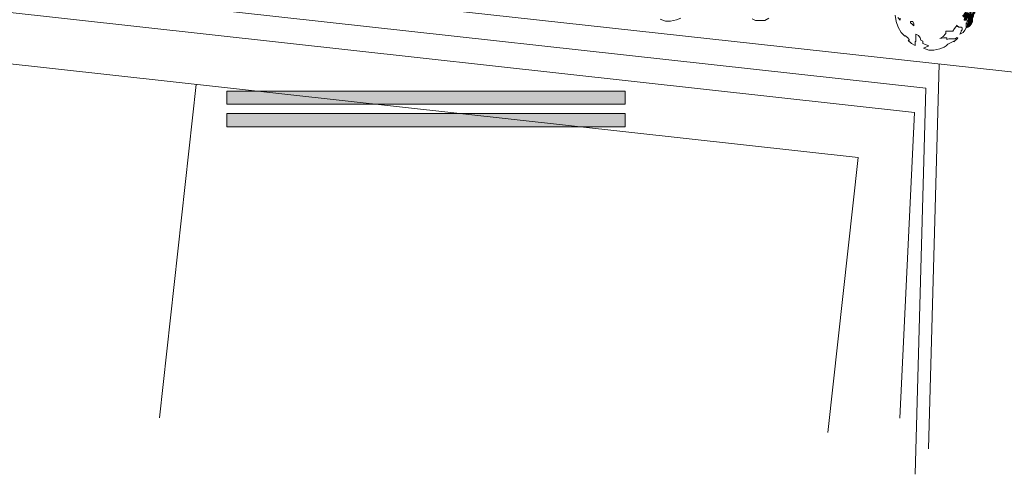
# Model space of a CAD drawing. Header units: millimetres. Extents: x -117530 to 51532, y -61772 to 24900.
# Tile 131 of 175: x -12634 to -5218, y -39562 to -36134. Entities that reach past the tile are written whole.
import ezdxf

# ---------------------------------------------------------------- set-up
doc = ezdxf.new("R2010")
doc.units = ezdxf.units.MM
doc.header["$LTSCALE"] = 254
doc.layers.add('drsn-maaiveld', color=7, linetype='Continuous', lineweight=0, true_color=0x0099ff)
doc.layers.add('HATCH_REACTORS', color=7, linetype='Continuous', lineweight=0)
doc.layers.add('LAYER21', color=7, linetype='Continuous', lineweight=0)

# ---------------------------------------------------------------- blocks, each defined once
blk = doc.blocks.new('Group-1')
at = {"layer": 'HATCH_REACTORS', "linetype": 'Continuous', "lineweight": 0}
h = blk.add_hatch(dxfattribs=at)
h.set_pattern_fill('ARKEY_normaala_9_1', style=0, pattern_type=2)
h.set_pattern_definition([(45.0000013, (10.607, -10.607), (10.60660195, -10.6066015), [])])
h.paths.add_polyline_path([(-571186, -274564), (-571276, -274706), (-571253, -274706), (-571195, -274764), (-571195, -274908), (-571267, -274980), (-571267, -275066), (-571359, -275234), (-571109, -275109), (-570979, -274922), (-570879, -274764), (-570879, -274387), (-570807, -274444), (-570807, -274243), (-570706, -274084), (-570706, -273955), (-570864, -274070), (-570864, -274171), (-571051, -274171), (-570965, -273955), (-571080, -273955), (-571099, -273936), (-571099, -274204), (-571186, -274204), (-571186, -274104), (-571387, -274104), (-571387, -273988), (-571517, -274204), (-571647, -274348), (-571560, -274435), (-571445, -274435), (-571531, -274651), (-571344, -274651), (-571344, -274550), (-571186, -274435), (-571186, -274564)])
at = {"layer": 'HATCH_REACTORS', "color": 17, "lineweight": 0, "flags": 128}
for points in [[(-571186, -274564), (-571276, -274706), (-571253, -274706), (-571195, -274764), (-571195, -274908), (-571267, -274980), (-571267, -275066), (-571359, -275234), (-571109, -275109), (-570979, -274922), (-570879, -274764), (-570879, -274387)], [(-571445, -274435), (-571531, -274651), (-571344, -274651), (-571344, -274550)]]:
    blk.add_lwpolyline(points, dxfattribs=at)
at = {"layer": 'LAYER21', "color": 17, "linetype": 'Continuous', "lineweight": 0}
for p, q in [((-682781, -265870, -28800), (-558097, -279646, -28800)), ((-683991, -267668, -28800), (-574414, -279775, -28800)), ((-682611, -269752, -28800), (-575258, -281613, -28800)), ((-679213, -273991, -28800), (-579500, -285008, -28800)), ((-573404, -277955, -28800), (-574208, -306983, -28800)), ((-629357, -279499, -28800), (-632134, -304638, -28800)), ((-574414, -279775, -28800), (-575221, -308901, -28800)), ((-575258, -281613, -28800), (-576357, -304658, -28800)), ((-579500, -285008, -28800), (-581791, -305743, -28800))]:
    blk.add_line(p, q, dxfattribs=at)
at = {"layer": 'LAYER21', "color": 17, "linetype": 'Continuous', "lineweight": 0, "flags": 128}
for points in [[(-594420, -274567), (-594017, -274725), (-593628, -274725), (-593182, -274639), (-592851, -274495)], [(-587477, -274560), (-587232, -274689), (-586527, -274689), (-586239, -274502)], [(-574587, -276756), (-574183, -276914), (-573795, -276914), (-573348, -276828), (-573017, -276684), (-573017, -276684), (-572873, -276583), (-572743, -276468), (-572295, -276237), (-572295, -276295), (-572007, -276021), (-572079, -275964), (-572194, -276050), (-572686, -276050), (-572815, -276122), (-572815, -275978), (-573060, -275978), (-573363, -276036), (-573118, -275906), (-572902, -275661), (-572902, -275488), (-572367, -275488), (-572237, -275272), (-572035, -275025), (-572035, -275126), (-571935, -275126), (-571935, -275186), (-571733, -275186), (-571675, -275244), (-571675, -275388), (-571747, -275460), (-571747, -275546), (-571848, -275719), (-571589, -275589), (-571459, -275402), (-571359, -275244), (-571359, -274867), (-571287, -274924), (-571287, -274723), (-571186, -274564)], [(-571344, -274550), (-571344, -274651), (-571531, -274651), (-571445, -274435)], [(-576346, -274507), (-576346, -274651), (-576504, -274449)], [(-576720, -274276), (-576634, -274766), (-576490, -275186), (-576274, -275575), (-575986, -275863), (-575986, -275805), (-575799, -275949), (-575655, -276122), (-575655, -276180), (-575727, -276180), (-575727, -276180), (-575482, -276410), (-575208, -276568), (-575208, -276252), (-575151, -276252), (-575151, -275719), (-574947, -275820), (-574831, -275992), (-574774, -276165), (-574630, -276237), (-574630, -276424), (-574169, -276597), (-574587, -276756)], [(-575381, -274766), (-575554, -274766), (-575554, -274867), (-575453, -274939), (-575309, -275083), (-575309, -274924), (-575381, -274766)]]:
    blk.add_lwpolyline(points, dxfattribs=at)

msp = doc.modelspace()

# ---------------------------------------------------------------- hatches: boundary and pattern name
at = {"layer": 'HATCH_REACTORS', "linetype": 'Continuous', "lineweight": 0}
for points in [[(-8073.2, -36772.1), (-11073.2, -36772.1), (-11073.2, -36672.1), (-8073.2, -36672.1)], [(-8073.2, -36942.1), (-11073.2, -36942.1), (-11073.2, -36842.1), (-8073.2, -36842.1)]]:
    msp.add_hatch(color=7, dxfattribs=at).paths.add_polyline_path(points)

# ---------------------------------------------------------------- linework, layer by layer
at = {"layer": 'HATCH_REACTORS', "color": 2, "lineweight": 0, "flags": 128}
for points in [[(-8073.2, -36772.1), (-11073.2, -36772.1), (-11073.2, -36672.1), (-8073.2, -36672.1)], [(-8073.2, -36942.1), (-11073.2, -36942.1), (-11073.2, -36842.1), (-8073.2, -36842.1)]]:
    msp.add_lwpolyline(points, close=True, dxfattribs=at)

# ---------------------------------------------------------------- block references
at = {"layer": 'drsn-maaiveld', "color": 7, "xscale": 0.1, "yscale": 0.1, "zscale": 0.1}
msp.add_blockref('Group-1', (51631.8, -8672.1, -6000), dxfattribs=at)

doc.saveas('drawing.dxf')
